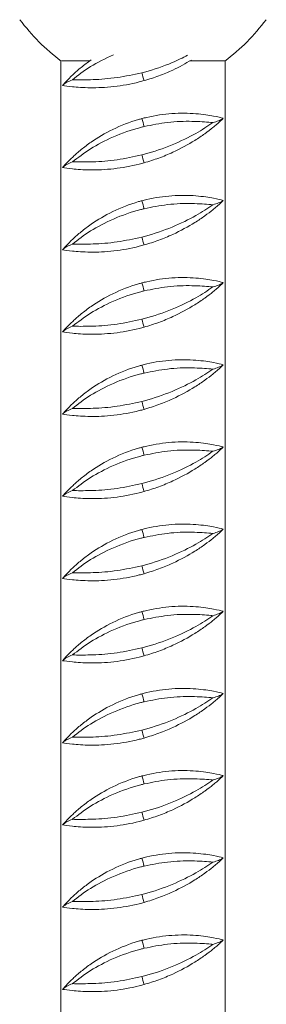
# Model space of a CAD drawing. Header units: millimetres. Extents: x 0 to 210, y 0 to 297.
# Tile 10 of 17: x 60 to 70, y 186 to 226. Entities that reach past the tile are written whole.
import ezdxf

# ---------------------------------------------------------------- set-up
doc = ezdxf.new("R2010")
doc.units = ezdxf.units.MM

msp = doc.modelspace()

# ---------------------------------------------------------------- linework, layer by layer
at = {"color": 7, "linetype": 'Continuous', "lineweight": 15}
for p, q in [((62.08, 224.042), (62.08, 92.375)), ((68.746, 92.375), (68.746, 224.042)), ((62.152, 223.041), (62.282, 223.189)), ((62.152, 219.707), (62.282, 219.856)), ((62.152, 216.374), (62.282, 216.523)), ((62.152, 213.041), (62.282, 213.189)), ((62.152, 209.707), (62.282, 209.856)), ((62.152, 206.374), (62.282, 206.523)), ((62.152, 203.041), (62.282, 203.189)), ((62.152, 199.707), (62.282, 199.856)), ((62.152, 196.374), (62.282, 196.523)), ((62.152, 193.041), (62.282, 193.189)), ((62.152, 189.707), (62.282, 189.856)), ((62.152, 186.374), (62.282, 186.523))]:
    msp.add_line(p, q, dxfattribs=at)
for centre, radius, start, end in [((71.155, 225.084), 5.988, 194.7822, 197.9847), ((59.381, 219.853), 6.266, 14.0477, 17.1072), ((71.155, 221.751), 5.988, 194.7822, 197.9847), ((59.381, 216.52), 6.266, 14.0477, 17.1072), ((71.155, 218.418), 5.988, 194.7822, 197.9847), ((59.381, 213.186), 6.266, 14.0477, 17.1072), ((71.155, 215.084), 5.988, 194.7822, 197.9847), ((59.381, 209.853), 6.266, 14.0477, 17.1072), ((71.155, 211.751), 5.988, 194.7822, 197.9847), ((59.381, 206.52), 6.266, 14.0477, 17.1072), ((71.155, 208.418), 5.988, 194.7822, 197.9847), ((59.381, 203.186), 6.266, 14.0477, 17.1072), ((71.155, 205.084), 5.988, 194.7822, 197.9847), ((59.381, 199.853), 6.266, 14.0477, 17.1072), ((71.155, 201.751), 5.988, 194.7822, 197.9847), ((59.381, 196.52), 6.266, 14.0477, 17.1072), ((71.155, 198.418), 5.988, 194.7822, 197.9847), ((59.381, 193.186), 6.266, 14.0477, 17.1072), ((71.155, 195.084), 5.988, 194.7822, 197.9847), ((59.381, 189.853), 6.266, 14.0477, 17.1072), ((71.155, 191.751), 5.988, 194.7822, 197.9847), ((59.381, 186.52), 6.266, 14.0477, 17.1072), ((71.155, 188.418), 5.988, 194.7822, 197.9847)]:
    msp.add_arc(centre, radius, start, end, dxfattribs=at)
for points, knots in [([(60.413, 225.708), (60.663, 225.399), (61.163, 224.781), (61.783, 224.282), (62.092, 224.032)], [0, 0, 0, 0, 0.5000161, 1, 1, 1, 1]), ([(68.734, 224.032), (69.044, 224.282), (69.663, 224.781), (70.163, 225.399), (70.413, 225.708)], [0, 0, 0, 0, 0.4999839, 1, 1, 1, 1]), ([(62.282, 223.189), (62.37, 223.281), (62.53, 223.446), (62.894, 223.772), (63.172, 223.975), (63.31, 224.076)], [0, 0, 0, 0, 0.385041, 0.693593, 1, 1, 1, 1]), ([(67.379, 224.072), (67.135, 223.932), (66.732, 223.7), (66.059, 223.42), (65.659, 223.297), (65.459, 223.235)], [0, 0, 0, 0, 0.434488, 0.717357, 1, 1, 1, 1]), ([(62.127, 224.041), (62.118, 224.041), (62.09, 224.041), (62.472, 224.041), (62.903, 224.042), (63.243, 224.042), (63.265, 224.042)], [0, 0, 0, 0, 0.19617, 0.584982, 0.973795, 1, 1, 1, 1]), ([(67.322, 224.042), (67.335, 224.042), (67.684, 224.042), (68.177, 224.042), (68.681, 224.041), (68.706, 224.041), (68.718, 224.041)], [0, 0, 0, 0, 0.013152, 0.364213, 0.715271, 1, 1, 1, 1]), ([(62.152, 223.041), (62.167, 223.056), (62.204, 223.094), (62.316, 223.17), (62.461, 223.236), (62.552, 223.271), (62.552, 223.272)], [0, 0, 0, 0, 0.260406, 0.623433, 0.997641, 1, 1, 1, 1]), ([(62.552, 223.272), (62.581, 223.271), (62.802, 223.269), (63.357, 223.265), (64.331, 223.333), (65.029, 223.484), (65.365, 223.556)], [0, 0, 0, 0, 0.0474865, 0.3716175, 0.6982678, 1, 1, 1, 1]), ([(62.152, 223.041), (62.262, 223.024), (62.485, 222.99), (63.238, 222.931), (64.2, 222.97), (64.985, 223.107), (65.393, 223.217), (65.459, 223.235)], [0, 0, 0, 0, 0.238081, 0.481889, 0.723853, 0.955451, 1, 1, 1, 1]), ([(62.282, 219.856), (62.37, 219.948), (62.529, 220.113), (62.898, 220.439), (63.406, 220.826), (64.166, 221.276), (64.914, 221.573), (65.325, 221.684), (65.369, 221.696)], [0, 0, 0, 0, 0.1771102, 0.3190374, 0.4610635, 0.7134066, 0.9693649, 1, 1, 1, 1]), ([(68.668, 221.711), (68.559, 221.739), (68.335, 221.795), (67.59, 221.913), (66.627, 221.928), (65.839, 221.816), (65.434, 221.713), (65.369, 221.696)], [0, 0, 0, 0, 0.233752, 0.479592, 0.725339, 0.955966, 1, 1, 1, 1]), ([(68.243, 221.532), (68.244, 221.532), (68.336, 221.559), (68.49, 221.609), (68.612, 221.668), (68.652, 221.698), (68.668, 221.711)], [0, 0, 0, 0, 0.002319, 0.362342, 0.736249, 1, 1, 1, 1]), ([(68.668, 221.711), (68.623, 221.664), (68.554, 221.592), (68.444, 221.497), (68.406, 221.465)], [0, 0, 0, 0, 0.653817, 1, 1, 1, 1]), ([(65.459, 221.374), (65.413, 221.363), (64.981, 221.257), (64.193, 220.976), (63.22, 220.46), (62.78, 220.116), (62.552, 219.938)], [0, 0, 0, 0, 0.037974, 0.354526, 0.667152, 1, 1, 1, 1]), ([(65.365, 220.223), (65.4, 220.232), (65.825, 220.34), (66.619, 220.616), (67.588, 221.092), (68.028, 221.388), (68.243, 221.532)], [0, 0, 0, 0, 0.029497, 0.360203, 0.687781, 1, 1, 1, 1]), ([(68.243, 221.532), (68.215, 221.535), (67.99, 221.557), (67.429, 221.599), (66.463, 221.573), (65.779, 221.437), (65.459, 221.374)], [0, 0, 0, 0, 0.0469303, 0.3754699, 0.7084227, 1, 1, 1, 1]), ([(68.406, 221.465), (68.355, 221.422), (68.221, 221.31), (67.928, 221.086), (67.414, 220.736), (66.777, 220.389), (66.06, 220.087), (65.659, 219.963), (65.459, 219.902)], [0, 0, 0, 0, 0.094407, 0.249033, 0.40379, 0.686999, 0.843562, 1, 1, 1, 1]), ([(62.552, 219.938), (62.581, 219.938), (62.802, 219.935), (63.357, 219.932), (64.331, 219.999), (65.029, 220.15), (65.365, 220.223)], [0, 0, 0, 0, 0.0474865, 0.3716175, 0.6982678, 1, 1, 1, 1]), ([(62.152, 219.707), (62.167, 219.723), (62.204, 219.76), (62.316, 219.836), (62.461, 219.903), (62.552, 219.938), (62.552, 219.938)], [0, 0, 0, 0, 0.260406, 0.623433, 0.997641, 1, 1, 1, 1]), ([(62.152, 219.707), (62.262, 219.691), (62.485, 219.656), (63.238, 219.598), (64.2, 219.637), (64.985, 219.774), (65.393, 219.884), (65.459, 219.902)], [0, 0, 0, 0, 0.238081, 0.481889, 0.723853, 0.955451, 1, 1, 1, 1]), ([(68.668, 218.378), (68.559, 218.405), (68.335, 218.461), (67.59, 218.58), (66.627, 218.595), (65.839, 218.482), (65.434, 218.379), (65.369, 218.363)], [0, 0, 0, 0, 0.233752, 0.479592, 0.725339, 0.955966, 1, 1, 1, 1]), ([(62.282, 216.523), (62.37, 216.614), (62.529, 216.779), (62.898, 217.106), (63.406, 217.493), (64.166, 217.942), (64.914, 218.239), (65.325, 218.351), (65.369, 218.363)], [0, 0, 0, 0, 0.17711, 0.319037, 0.461064, 0.713407, 0.969365, 1, 1, 1, 1]), ([(65.365, 216.89), (65.4, 216.899), (65.825, 217.007), (66.619, 217.282), (67.588, 217.758), (68.028, 218.054), (68.243, 218.199)], [0, 0, 0, 0, 0.029497, 0.360203, 0.687781, 1, 1, 1, 1]), ([(68.243, 218.199), (68.215, 218.201), (67.99, 218.223), (67.429, 218.265), (66.463, 218.24), (65.779, 218.104), (65.459, 218.041)], [0, 0, 0, 0, 0.0469303, 0.3754699, 0.7084227, 1, 1, 1, 1]), ([(68.406, 218.131), (68.355, 218.089), (68.221, 217.977), (67.928, 217.752), (67.414, 217.402), (66.777, 217.056), (66.06, 216.753), (65.659, 216.63), (65.459, 216.569)], [0, 0, 0, 0, 0.094407, 0.249033, 0.40379, 0.686999, 0.843562, 1, 1, 1, 1]), ([(68.243, 218.199), (68.244, 218.199), (68.336, 218.225), (68.49, 218.276), (68.612, 218.334), (68.652, 218.365), (68.668, 218.378)], [0, 0, 0, 0, 0.002319, 0.362342, 0.736249, 1, 1, 1, 1]), ([(68.668, 218.378), (68.623, 218.331), (68.554, 218.259), (68.444, 218.164), (68.406, 218.131)], [0, 0, 0, 0, 0.653817, 1, 1, 1, 1]), ([(65.459, 218.041), (65.413, 218.029), (64.981, 217.924), (64.193, 217.642), (63.22, 217.126), (62.78, 216.782), (62.552, 216.605)], [0, 0, 0, 0, 0.037974, 0.354526, 0.667152, 1, 1, 1, 1]), ([(62.552, 216.605), (62.581, 216.605), (62.802, 216.602), (63.357, 216.598), (64.331, 216.666), (65.029, 216.817), (65.365, 216.89)], [0, 0, 0, 0, 0.0474865, 0.3716175, 0.6982678, 1, 1, 1, 1]), ([(62.152, 216.374), (62.167, 216.39), (62.204, 216.427), (62.316, 216.503), (62.461, 216.569), (62.552, 216.605), (62.552, 216.605)], [0, 0, 0, 0, 0.260406, 0.623433, 0.997641, 1, 1, 1, 1]), ([(62.152, 216.374), (62.262, 216.357), (62.485, 216.323), (63.238, 216.264), (64.2, 216.303), (64.985, 216.441), (65.393, 216.551), (65.459, 216.569)], [0, 0, 0, 0, 0.238081, 0.481889, 0.723853, 0.955451, 1, 1, 1, 1]), ([(62.282, 213.189), (62.37, 213.281), (62.529, 213.446), (62.898, 213.773), (63.406, 214.16), (64.166, 214.609), (64.914, 214.906), (65.325, 215.018), (65.369, 215.03)], [0, 0, 0, 0, 0.1771102, 0.3190374, 0.4610635, 0.7134066, 0.9693649, 1, 1, 1, 1]), ([(68.668, 215.045), (68.559, 215.072), (68.335, 215.128), (67.59, 215.246), (66.627, 215.262), (65.839, 215.149), (65.434, 215.046), (65.369, 215.03)], [0, 0, 0, 0, 0.233752, 0.479592, 0.725339, 0.955966, 1, 1, 1, 1]), ([(68.243, 214.865), (68.215, 214.868), (67.99, 214.89), (67.429, 214.932), (66.463, 214.907), (65.779, 214.771), (65.459, 214.707)], [0, 0, 0, 0, 0.0469303, 0.3754699, 0.7084227, 1, 1, 1, 1]), ([(68.243, 214.865), (68.244, 214.866), (68.336, 214.892), (68.49, 214.943), (68.612, 215.001), (68.652, 215.032), (68.668, 215.045)], [0, 0, 0, 0, 0.002319, 0.362342, 0.736249, 1, 1, 1, 1]), ([(68.668, 215.045), (68.623, 214.997), (68.554, 214.925), (68.444, 214.831), (68.406, 214.798)], [0, 0, 0, 0, 0.653817, 1, 1, 1, 1]), ([(65.459, 214.707), (65.413, 214.696), (64.981, 214.59), (64.193, 214.309), (63.22, 213.793), (62.78, 213.449), (62.552, 213.272)], [0, 0, 0, 0, 0.037974, 0.354526, 0.667152, 1, 1, 1, 1]), ([(65.365, 213.556), (65.4, 213.565), (65.825, 213.674), (66.619, 213.949), (67.588, 214.425), (68.028, 214.721), (68.243, 214.865)], [0, 0, 0, 0, 0.029497, 0.360203, 0.687781, 1, 1, 1, 1]), ([(68.406, 214.798), (68.355, 214.755), (68.221, 214.643), (67.928, 214.419), (67.414, 214.069), (66.777, 213.722), (66.06, 213.42), (65.659, 213.297), (65.459, 213.235)], [0, 0, 0, 0, 0.094407, 0.249033, 0.40379, 0.686999, 0.843562, 1, 1, 1, 1]), ([(62.552, 213.272), (62.581, 213.271), (62.802, 213.269), (63.357, 213.265), (64.331, 213.333), (65.029, 213.484), (65.365, 213.556)], [0, 0, 0, 0, 0.0474865, 0.3716175, 0.6982678, 1, 1, 1, 1]), ([(62.152, 213.041), (62.167, 213.056), (62.204, 213.094), (62.316, 213.17), (62.461, 213.236), (62.552, 213.271), (62.552, 213.272)], [0, 0, 0, 0, 0.260406, 0.623433, 0.997641, 1, 1, 1, 1]), ([(62.152, 213.041), (62.262, 213.024), (62.485, 212.99), (63.238, 212.931), (64.2, 212.97), (64.985, 213.107), (65.393, 213.217), (65.459, 213.235)], [0, 0, 0, 0, 0.238081, 0.481889, 0.723853, 0.955451, 1, 1, 1, 1]), ([(62.282, 209.856), (62.37, 209.948), (62.529, 210.113), (62.898, 210.439), (63.406, 210.826), (64.166, 211.276), (64.914, 211.573), (65.325, 211.684), (65.369, 211.696)], [0, 0, 0, 0, 0.1771102, 0.3190374, 0.4610635, 0.7134066, 0.9693649, 1, 1, 1, 1]), ([(68.668, 211.711), (68.559, 211.739), (68.335, 211.795), (67.59, 211.913), (66.627, 211.928), (65.839, 211.816), (65.434, 211.713), (65.369, 211.696)], [0, 0, 0, 0, 0.233752, 0.479592, 0.725339, 0.955966, 1, 1, 1, 1]), ([(68.243, 211.532), (68.244, 211.532), (68.336, 211.559), (68.49, 211.609), (68.612, 211.668), (68.652, 211.698), (68.668, 211.711)], [0, 0, 0, 0, 0.002319, 0.362342, 0.736249, 1, 1, 1, 1]), ([(68.668, 211.711), (68.623, 211.664), (68.554, 211.592), (68.444, 211.497), (68.406, 211.465)], [0, 0, 0, 0, 0.653817, 1, 1, 1, 1]), ([(65.459, 211.374), (65.413, 211.363), (64.981, 211.257), (64.193, 210.976), (63.22, 210.46), (62.78, 210.116), (62.552, 209.938)], [0, 0, 0, 0, 0.037974, 0.354526, 0.667152, 1, 1, 1, 1]), ([(65.365, 210.223), (65.4, 210.232), (65.825, 210.34), (66.619, 210.616), (67.588, 211.092), (68.028, 211.388), (68.243, 211.532)], [0, 0, 0, 0, 0.029497, 0.360203, 0.687781, 1, 1, 1, 1]), ([(68.243, 211.532), (68.215, 211.535), (67.99, 211.557), (67.429, 211.599), (66.463, 211.573), (65.779, 211.437), (65.459, 211.374)], [0, 0, 0, 0, 0.0469303, 0.3754699, 0.7084227, 1, 1, 1, 1]), ([(68.406, 211.465), (68.355, 211.422), (68.221, 211.31), (67.928, 211.086), (67.414, 210.736), (66.777, 210.389), (66.06, 210.087), (65.659, 209.963), (65.459, 209.902)], [0, 0, 0, 0, 0.094407, 0.249033, 0.40379, 0.686999, 0.843562, 1, 1, 1, 1]), ([(62.552, 209.938), (62.581, 209.938), (62.802, 209.935), (63.357, 209.932), (64.331, 209.999), (65.029, 210.15), (65.365, 210.223)], [0, 0, 0, 0, 0.0474865, 0.3716175, 0.6982678, 1, 1, 1, 1]), ([(62.152, 209.707), (62.167, 209.723), (62.204, 209.76), (62.316, 209.836), (62.461, 209.903), (62.552, 209.938), (62.552, 209.938)], [0, 0, 0, 0, 0.260406, 0.623433, 0.997641, 1, 1, 1, 1]), ([(62.152, 209.707), (62.262, 209.691), (62.485, 209.656), (63.238, 209.598), (64.2, 209.637), (64.985, 209.774), (65.393, 209.884), (65.459, 209.902)], [0, 0, 0, 0, 0.238081, 0.481889, 0.723853, 0.955451, 1, 1, 1, 1]), ([(68.668, 208.378), (68.559, 208.405), (68.335, 208.461), (67.59, 208.58), (66.627, 208.595), (65.839, 208.482), (65.434, 208.379), (65.369, 208.363)], [0, 0, 0, 0, 0.233752, 0.479592, 0.725339, 0.955966, 1, 1, 1, 1]), ([(62.282, 206.523), (62.37, 206.614), (62.529, 206.779), (62.898, 207.106), (63.406, 207.493), (64.166, 207.942), (64.914, 208.239), (65.325, 208.351), (65.369, 208.363)], [0, 0, 0, 0, 0.17711, 0.319037, 0.461064, 0.713407, 0.969365, 1, 1, 1, 1]), ([(65.365, 206.89), (65.4, 206.899), (65.825, 207.007), (66.619, 207.282), (67.588, 207.758), (68.028, 208.054), (68.243, 208.199)], [0, 0, 0, 0, 0.029497, 0.360203, 0.687781, 1, 1, 1, 1]), ([(68.243, 208.199), (68.215, 208.201), (67.99, 208.223), (67.429, 208.265), (66.463, 208.24), (65.779, 208.104), (65.459, 208.041)], [0, 0, 0, 0, 0.0469303, 0.3754699, 0.7084227, 1, 1, 1, 1]), ([(68.406, 208.131), (68.355, 208.089), (68.221, 207.977), (67.928, 207.752), (67.414, 207.402), (66.777, 207.056), (66.06, 206.753), (65.659, 206.63), (65.459, 206.569)], [0, 0, 0, 0, 0.0944072, 0.249033, 0.40379, 0.6869991, 0.8435623, 1, 1, 1, 1]), ([(68.243, 208.199), (68.244, 208.199), (68.336, 208.225), (68.49, 208.276), (68.612, 208.334), (68.652, 208.365), (68.668, 208.378)], [0, 0, 0, 0, 0.002319, 0.362342, 0.736249, 1, 1, 1, 1]), ([(68.668, 208.378), (68.623, 208.331), (68.554, 208.259), (68.444, 208.164), (68.406, 208.131)], [0, 0, 0, 0, 0.653817, 1, 1, 1, 1]), ([(65.459, 208.041), (65.413, 208.029), (64.981, 207.924), (64.193, 207.642), (63.22, 207.126), (62.78, 206.782), (62.552, 206.605)], [0, 0, 0, 0, 0.0379738, 0.3545265, 0.6671521, 1, 1, 1, 1]), ([(62.152, 206.374), (62.167, 206.39), (62.204, 206.427), (62.316, 206.503), (62.461, 206.569), (62.552, 206.605), (62.552, 206.605)], [0, 0, 0, 0, 0.260406, 0.623433, 0.997641, 1, 1, 1, 1]), ([(62.152, 206.374), (62.262, 206.357), (62.485, 206.323), (63.238, 206.264), (64.2, 206.303), (64.985, 206.441), (65.393, 206.551), (65.459, 206.569)], [0, 0, 0, 0, 0.238081, 0.481889, 0.723853, 0.955451, 1, 1, 1, 1]), ([(62.552, 206.605), (62.581, 206.605), (62.802, 206.602), (63.357, 206.598), (64.331, 206.666), (65.029, 206.817), (65.365, 206.89)], [0, 0, 0, 0, 0.047486, 0.371617, 0.698268, 1, 1, 1, 1]), ([(62.282, 203.189), (62.37, 203.281), (62.529, 203.446), (62.898, 203.773), (63.406, 204.16), (64.166, 204.609), (64.914, 204.906), (65.325, 205.018), (65.369, 205.03)], [0, 0, 0, 0, 0.17711, 0.319037, 0.461064, 0.713407, 0.969365, 1, 1, 1, 1]), ([(68.668, 205.045), (68.559, 205.072), (68.335, 205.128), (67.59, 205.246), (66.627, 205.262), (65.839, 205.149), (65.434, 205.046), (65.369, 205.03)], [0, 0, 0, 0, 0.233752, 0.479592, 0.725339, 0.955966, 1, 1, 1, 1]), ([(68.243, 204.865), (68.215, 204.868), (67.99, 204.89), (67.429, 204.932), (66.463, 204.907), (65.779, 204.771), (65.459, 204.707)], [0, 0, 0, 0, 0.0469303, 0.3754699, 0.7084227, 1, 1, 1, 1]), ([(68.243, 204.865), (68.244, 204.866), (68.336, 204.892), (68.49, 204.943), (68.612, 205.001), (68.652, 205.032), (68.668, 205.045)], [0, 0, 0, 0, 0.002319, 0.362342, 0.736249, 1, 1, 1, 1]), ([(68.668, 205.045), (68.623, 204.997), (68.554, 204.925), (68.444, 204.831), (68.406, 204.798)], [0, 0, 0, 0, 0.653817, 1, 1, 1, 1]), ([(65.459, 204.707), (65.413, 204.696), (64.981, 204.59), (64.193, 204.309), (63.22, 203.793), (62.78, 203.449), (62.552, 203.272)], [0, 0, 0, 0, 0.037974, 0.354526, 0.667152, 1, 1, 1, 1]), ([(65.365, 203.556), (65.4, 203.565), (65.825, 203.674), (66.619, 203.949), (67.588, 204.425), (68.028, 204.721), (68.243, 204.865)], [0, 0, 0, 0, 0.029497, 0.360203, 0.687781, 1, 1, 1, 1]), ([(68.406, 204.798), (68.355, 204.755), (68.221, 204.643), (67.928, 204.419), (67.414, 204.069), (66.777, 203.722), (66.06, 203.42), (65.659, 203.297), (65.459, 203.235)], [0, 0, 0, 0, 0.094407, 0.249033, 0.40379, 0.686999, 0.843562, 1, 1, 1, 1]), ([(62.552, 203.272), (62.581, 203.271), (62.802, 203.269), (63.357, 203.265), (64.331, 203.333), (65.029, 203.484), (65.365, 203.556)], [0, 0, 0, 0, 0.0474865, 0.3716175, 0.6982678, 1, 1, 1, 1]), ([(62.152, 203.041), (62.167, 203.056), (62.204, 203.094), (62.316, 203.17), (62.461, 203.236), (62.552, 203.271), (62.552, 203.272)], [0, 0, 0, 0, 0.260406, 0.623433, 0.997641, 1, 1, 1, 1]), ([(62.152, 203.041), (62.262, 203.024), (62.485, 202.99), (63.238, 202.931), (64.2, 202.97), (64.985, 203.107), (65.393, 203.217), (65.459, 203.235)], [0, 0, 0, 0, 0.238081, 0.481889, 0.723853, 0.955451, 1, 1, 1, 1]), ([(68.668, 201.711), (68.559, 201.739), (68.335, 201.795), (67.59, 201.913), (66.627, 201.928), (65.839, 201.816), (65.434, 201.713), (65.369, 201.696)], [0, 0, 0, 0, 0.233752, 0.479592, 0.725339, 0.955966, 1, 1, 1, 1]), ([(68.243, 201.532), (68.244, 201.532), (68.336, 201.559), (68.49, 201.609), (68.612, 201.668), (68.652, 201.698), (68.668, 201.711)], [0, 0, 0, 0, 0.002319, 0.362342, 0.736249, 1, 1, 1, 1]), ([(68.668, 201.711), (68.623, 201.664), (68.554, 201.592), (68.444, 201.497), (68.406, 201.465)], [0, 0, 0, 0, 0.653817, 1, 1, 1, 1]), ([(62.282, 199.856), (62.37, 199.948), (62.529, 200.113), (62.898, 200.439), (63.406, 200.826), (64.166, 201.276), (64.914, 201.573), (65.325, 201.684), (65.369, 201.696)], [0, 0, 0, 0, 0.1771102, 0.3190374, 0.4610635, 0.7134066, 0.9693649, 1, 1, 1, 1]), ([(65.459, 201.374), (65.413, 201.363), (64.981, 201.257), (64.193, 200.976), (63.22, 200.46), (62.78, 200.116), (62.552, 199.938)], [0, 0, 0, 0, 0.037974, 0.354526, 0.667152, 1, 1, 1, 1]), ([(65.365, 200.223), (65.4, 200.232), (65.825, 200.34), (66.619, 200.616), (67.588, 201.092), (68.028, 201.388), (68.243, 201.532)], [0, 0, 0, 0, 0.029497, 0.360203, 0.687781, 1, 1, 1, 1]), ([(68.243, 201.532), (68.215, 201.535), (67.99, 201.557), (67.429, 201.599), (66.463, 201.573), (65.779, 201.437), (65.459, 201.374)], [0, 0, 0, 0, 0.0469303, 0.3754699, 0.7084227, 1, 1, 1, 1]), ([(68.406, 201.465), (68.355, 201.422), (68.221, 201.31), (67.928, 201.086), (67.414, 200.736), (66.777, 200.389), (66.06, 200.087), (65.659, 199.963), (65.459, 199.902)], [0, 0, 0, 0, 0.094407, 0.249033, 0.40379, 0.686999, 0.843562, 1, 1, 1, 1]), ([(62.552, 199.938), (62.581, 199.938), (62.802, 199.935), (63.357, 199.932), (64.331, 199.999), (65.029, 200.15), (65.365, 200.223)], [0, 0, 0, 0, 0.0474865, 0.3716175, 0.6982678, 1, 1, 1, 1]), ([(62.152, 199.707), (62.167, 199.723), (62.204, 199.76), (62.316, 199.836), (62.461, 199.903), (62.552, 199.938), (62.552, 199.938)], [0, 0, 0, 0, 0.260406, 0.623433, 0.997641, 1, 1, 1, 1]), ([(62.152, 199.707), (62.262, 199.691), (62.485, 199.656), (63.238, 199.598), (64.2, 199.637), (64.985, 199.774), (65.393, 199.884), (65.459, 199.902)], [0, 0, 0, 0, 0.238081, 0.481889, 0.723853, 0.955451, 1, 1, 1, 1]), ([(68.668, 198.378), (68.559, 198.405), (68.335, 198.461), (67.59, 198.58), (66.627, 198.595), (65.839, 198.482), (65.434, 198.379), (65.369, 198.363)], [0, 0, 0, 0, 0.233752, 0.479592, 0.725339, 0.955966, 1, 1, 1, 1]), ([(62.282, 196.523), (62.37, 196.614), (62.529, 196.779), (62.898, 197.106), (63.406, 197.493), (64.166, 197.942), (64.914, 198.239), (65.325, 198.351), (65.369, 198.363)], [0, 0, 0, 0, 0.17711, 0.319037, 0.461064, 0.713407, 0.969365, 1, 1, 1, 1]), ([(65.365, 196.89), (65.4, 196.899), (65.825, 197.007), (66.619, 197.282), (67.588, 197.758), (68.028, 198.054), (68.243, 198.199)], [0, 0, 0, 0, 0.029497, 0.360203, 0.687781, 1, 1, 1, 1]), ([(68.243, 198.199), (68.215, 198.201), (67.99, 198.223), (67.429, 198.265), (66.463, 198.24), (65.779, 198.104), (65.459, 198.041)], [0, 0, 0, 0, 0.0469303, 0.3754699, 0.7084227, 1, 1, 1, 1]), ([(68.406, 198.131), (68.355, 198.089), (68.221, 197.977), (67.928, 197.752), (67.414, 197.402), (66.777, 197.056), (66.06, 196.753), (65.659, 196.63), (65.459, 196.569)], [0, 0, 0, 0, 0.094407, 0.249033, 0.40379, 0.686999, 0.843562, 1, 1, 1, 1]), ([(68.243, 198.199), (68.244, 198.199), (68.336, 198.225), (68.49, 198.276), (68.612, 198.334), (68.652, 198.365), (68.668, 198.378)], [0, 0, 0, 0, 0.002319, 0.362342, 0.736249, 1, 1, 1, 1]), ([(68.668, 198.378), (68.623, 198.331), (68.554, 198.259), (68.444, 198.164), (68.406, 198.131)], [0, 0, 0, 0, 0.653817, 1, 1, 1, 1]), ([(65.459, 198.041), (65.413, 198.029), (64.981, 197.924), (64.193, 197.642), (63.22, 197.126), (62.78, 196.782), (62.552, 196.605)], [0, 0, 0, 0, 0.037974, 0.354526, 0.667152, 1, 1, 1, 1]), ([(62.152, 196.374), (62.167, 196.39), (62.204, 196.427), (62.316, 196.503), (62.461, 196.569), (62.552, 196.605), (62.552, 196.605)], [0, 0, 0, 0, 0.260406, 0.623433, 0.997641, 1, 1, 1, 1]), ([(62.152, 196.374), (62.262, 196.357), (62.485, 196.323), (63.238, 196.264), (64.2, 196.303), (64.985, 196.441), (65.393, 196.551), (65.459, 196.569)], [0, 0, 0, 0, 0.238081, 0.481889, 0.723853, 0.955451, 1, 1, 1, 1]), ([(62.552, 196.605), (62.581, 196.605), (62.802, 196.602), (63.357, 196.598), (64.331, 196.666), (65.029, 196.817), (65.365, 196.89)], [0, 0, 0, 0, 0.047486, 0.371617, 0.698268, 1, 1, 1, 1]), ([(62.282, 193.189), (62.37, 193.281), (62.529, 193.446), (62.898, 193.773), (63.406, 194.16), (64.166, 194.609), (64.914, 194.906), (65.325, 195.018), (65.369, 195.03)], [0, 0, 0, 0, 0.1771102, 0.3190374, 0.4610635, 0.7134066, 0.9693649, 1, 1, 1, 1]), ([(68.668, 195.045), (68.559, 195.072), (68.335, 195.128), (67.59, 195.246), (66.627, 195.262), (65.839, 195.149), (65.434, 195.046), (65.369, 195.03)], [0, 0, 0, 0, 0.233752, 0.479592, 0.725339, 0.955966, 1, 1, 1, 1]), ([(68.243, 194.865), (68.215, 194.868), (67.99, 194.89), (67.429, 194.932), (66.463, 194.907), (65.779, 194.771), (65.459, 194.707)], [0, 0, 0, 0, 0.0469303, 0.3754699, 0.7084227, 1, 1, 1, 1]), ([(68.243, 194.865), (68.244, 194.866), (68.336, 194.892), (68.49, 194.943), (68.612, 195.001), (68.652, 195.032), (68.668, 195.045)], [0, 0, 0, 0, 0.002319, 0.362342, 0.736249, 1, 1, 1, 1]), ([(68.668, 195.045), (68.623, 194.997), (68.554, 194.925), (68.444, 194.831), (68.406, 194.798)], [0, 0, 0, 0, 0.653817, 1, 1, 1, 1]), ([(65.459, 194.707), (65.413, 194.696), (64.981, 194.59), (64.193, 194.309), (63.22, 193.793), (62.78, 193.449), (62.552, 193.272)], [0, 0, 0, 0, 0.037974, 0.354526, 0.667152, 1, 1, 1, 1]), ([(65.365, 193.556), (65.4, 193.565), (65.825, 193.674), (66.619, 193.949), (67.588, 194.425), (68.028, 194.721), (68.243, 194.865)], [0, 0, 0, 0, 0.029497, 0.360203, 0.687781, 1, 1, 1, 1]), ([(68.406, 194.798), (68.355, 194.755), (68.221, 194.643), (67.928, 194.419), (67.414, 194.069), (66.777, 193.722), (66.06, 193.42), (65.659, 193.297), (65.459, 193.235)], [0, 0, 0, 0, 0.094407, 0.249033, 0.40379, 0.686999, 0.843562, 1, 1, 1, 1]), ([(62.552, 193.272), (62.581, 193.271), (62.802, 193.269), (63.357, 193.265), (64.331, 193.333), (65.029, 193.484), (65.365, 193.556)], [0, 0, 0, 0, 0.0474865, 0.3716175, 0.6982678, 1, 1, 1, 1]), ([(62.152, 193.041), (62.167, 193.056), (62.204, 193.094), (62.316, 193.17), (62.461, 193.236), (62.552, 193.271), (62.552, 193.272)], [0, 0, 0, 0, 0.260406, 0.623433, 0.997641, 1, 1, 1, 1]), ([(62.152, 193.041), (62.262, 193.024), (62.485, 192.99), (63.238, 192.931), (64.2, 192.97), (64.985, 193.107), (65.393, 193.217), (65.459, 193.235)], [0, 0, 0, 0, 0.238081, 0.481889, 0.723853, 0.955451, 1, 1, 1, 1]), ([(68.668, 191.711), (68.559, 191.739), (68.335, 191.795), (67.59, 191.913), (66.627, 191.928), (65.839, 191.816), (65.434, 191.713), (65.369, 191.696)], [0, 0, 0, 0, 0.233752, 0.479592, 0.725339, 0.955966, 1, 1, 1, 1]), ([(62.282, 189.856), (62.37, 189.948), (62.529, 190.113), (62.898, 190.439), (63.406, 190.826), (64.166, 191.276), (64.914, 191.573), (65.325, 191.684), (65.369, 191.696)], [0, 0, 0, 0, 0.1771102, 0.3190374, 0.4610635, 0.7134066, 0.9693649, 1, 1, 1, 1]), ([(65.459, 191.374), (65.413, 191.363), (64.981, 191.257), (64.193, 190.976), (63.22, 190.46), (62.78, 190.116), (62.552, 189.938)], [0, 0, 0, 0, 0.037974, 0.354526, 0.667152, 1, 1, 1, 1]), ([(65.365, 190.223), (65.4, 190.232), (65.825, 190.34), (66.619, 190.616), (67.588, 191.092), (68.028, 191.388), (68.243, 191.532)], [0, 0, 0, 0, 0.029497, 0.360203, 0.687781, 1, 1, 1, 1]), ([(68.243, 191.532), (68.215, 191.535), (67.99, 191.557), (67.429, 191.599), (66.463, 191.573), (65.779, 191.437), (65.459, 191.374)], [0, 0, 0, 0, 0.0469303, 0.3754699, 0.7084227, 1, 1, 1, 1]), ([(68.406, 191.465), (68.355, 191.422), (68.221, 191.31), (67.928, 191.086), (67.414, 190.736), (66.777, 190.389), (66.06, 190.087), (65.659, 189.963), (65.459, 189.902)], [0, 0, 0, 0, 0.094407, 0.249033, 0.40379, 0.686999, 0.843562, 1, 1, 1, 1]), ([(68.243, 191.532), (68.244, 191.532), (68.336, 191.559), (68.49, 191.609), (68.612, 191.668), (68.652, 191.698), (68.668, 191.711)], [0, 0, 0, 0, 0.0023189, 0.3623419, 0.7362495, 1, 1, 1, 1]), ([(68.668, 191.711), (68.623, 191.664), (68.554, 191.592), (68.444, 191.497), (68.406, 191.465)], [0, 0, 0, 0, 0.653817, 1, 1, 1, 1]), ([(62.552, 189.938), (62.581, 189.938), (62.802, 189.935), (63.357, 189.932), (64.331, 189.999), (65.029, 190.15), (65.365, 190.223)], [0, 0, 0, 0, 0.0474865, 0.3716175, 0.6982678, 1, 1, 1, 1]), ([(62.152, 189.707), (62.167, 189.723), (62.204, 189.76), (62.316, 189.836), (62.461, 189.903), (62.552, 189.938), (62.552, 189.938)], [0, 0, 0, 0, 0.260406, 0.623433, 0.997641, 1, 1, 1, 1]), ([(62.152, 189.707), (62.262, 189.691), (62.485, 189.656), (63.238, 189.598), (64.2, 189.637), (64.985, 189.774), (65.393, 189.884), (65.459, 189.902)], [0, 0, 0, 0, 0.238081, 0.481889, 0.723853, 0.955451, 1, 1, 1, 1]), ([(68.668, 188.378), (68.559, 188.405), (68.335, 188.461), (67.59, 188.58), (66.627, 188.595), (65.839, 188.482), (65.434, 188.379), (65.369, 188.363)], [0, 0, 0, 0, 0.233752, 0.479592, 0.725339, 0.955966, 1, 1, 1, 1]), ([(62.282, 186.523), (62.37, 186.614), (62.529, 186.779), (62.898, 187.106), (63.406, 187.493), (64.166, 187.942), (64.914, 188.239), (65.325, 188.351), (65.369, 188.363)], [0, 0, 0, 0, 0.17711, 0.319037, 0.461064, 0.713407, 0.969365, 1, 1, 1, 1]), ([(65.365, 186.89), (65.4, 186.899), (65.825, 187.007), (66.619, 187.282), (67.588, 187.758), (68.028, 188.054), (68.243, 188.199)], [0, 0, 0, 0, 0.029497, 0.360203, 0.687781, 1, 1, 1, 1]), ([(68.243, 188.199), (68.215, 188.201), (67.99, 188.223), (67.429, 188.265), (66.463, 188.24), (65.779, 188.104), (65.459, 188.041)], [0, 0, 0, 0, 0.0469303, 0.3754699, 0.7084227, 1, 1, 1, 1]), ([(68.406, 188.131), (68.355, 188.089), (68.221, 187.977), (67.928, 187.752), (67.414, 187.402), (66.777, 187.056), (66.06, 186.753), (65.659, 186.63), (65.459, 186.569)], [0, 0, 0, 0, 0.094407, 0.249033, 0.40379, 0.686999, 0.843562, 1, 1, 1, 1]), ([(68.243, 188.199), (68.244, 188.199), (68.336, 188.225), (68.49, 188.276), (68.612, 188.334), (68.652, 188.365), (68.668, 188.378)], [0, 0, 0, 0, 0.002319, 0.362342, 0.736249, 1, 1, 1, 1]), ([(68.668, 188.378), (68.623, 188.331), (68.554, 188.259), (68.444, 188.164), (68.406, 188.131)], [0, 0, 0, 0, 0.653817, 1, 1, 1, 1]), ([(65.459, 188.041), (65.413, 188.029), (64.981, 187.924), (64.193, 187.642), (63.22, 187.126), (62.78, 186.782), (62.552, 186.605)], [0, 0, 0, 0, 0.0379738, 0.3545265, 0.6671521, 1, 1, 1, 1]), ([(62.152, 186.374), (62.167, 186.39), (62.204, 186.427), (62.316, 186.503), (62.461, 186.569), (62.552, 186.605), (62.552, 186.605)], [0, 0, 0, 0, 0.260406, 0.623433, 0.997641, 1, 1, 1, 1]), ([(62.152, 186.374), (62.262, 186.357), (62.485, 186.323), (63.238, 186.264), (64.2, 186.303), (64.985, 186.441), (65.393, 186.551), (65.459, 186.569)], [0, 0, 0, 0, 0.238081, 0.481889, 0.723853, 0.955451, 1, 1, 1, 1]), ([(62.552, 186.605), (62.581, 186.605), (62.802, 186.602), (63.357, 186.598), (64.331, 186.666), (65.029, 186.817), (65.365, 186.89)], [0, 0, 0, 0, 0.047486, 0.371617, 0.698268, 1, 1, 1, 1])]:
    msp.add_open_spline(points, degree=3, knots=knots, dxfattribs=at)
at = {"color": 8, "linetype": 'Continuous', "lineweight": 15}
for points, knots in [([(64.213, 224.288), (63.887, 224.128), (63.213, 223.797), (62.777, 223.451), (62.552, 223.272)], [0, 0, 0, 0, 0.4836167, 1, 1, 1, 1]), ([(65.365, 223.556), (65.4, 223.565), (65.825, 223.674), (66.51, 223.902), (67.021, 224.165), (67.223, 224.269)], [0, 0, 0, 0, 0.051289, 0.626314, 1, 1, 1, 1])]:
    msp.add_open_spline(points, degree=3, knots=knots, dxfattribs=at)

doc.saveas('drawing.dxf')
